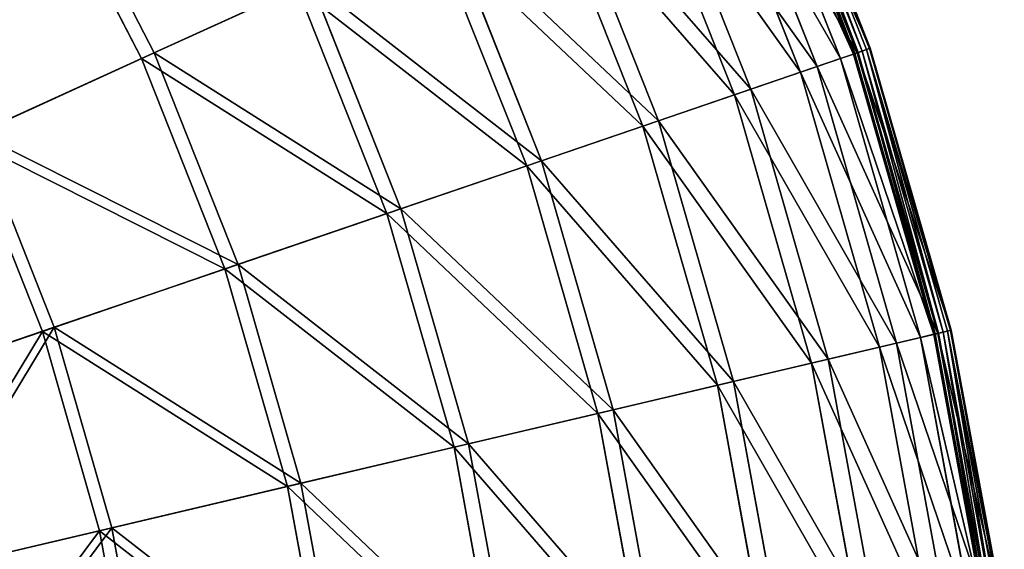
# Model space of a CAD drawing. Extents: x 0 to 923, y 0 to 335.
# Tile 76 of 164: x 278 to 333, y 193 to 223. Entities that reach past the tile are written whole.
import ezdxf

# ---------------------------------------------------------------- set-up
doc = ezdxf.new("R2010")
doc.units = 0
doc.layers.get('0').update_dxf_attribs({"color": 13, "linetype": 'CONTINUOUS'})

# ---------------------------------------------------------------- blocks, each defined once
blk = doc.blocks.new('GROUP_4')
for p, q in [((324.939, 221.209, 0.45), (318.906, 236.391, 0.45)), ((318.978, 236.424, 0.204), (325.014, 221.234, 0.204)), ((319.115, 236.486, 16.173), (325.156, 221.283, 16.173)), ((319.153, 236.504, 0.03), (325.196, 221.296, 0.03)), ((319.384, 236.608, -0.025), (325.436, 221.378, -0.025)), ((325.669, 221.458, 0.055), (319.608, 236.711, 0.055)), ((325.834, 221.514, 0.246), (319.767, 236.783, 0.246)), ((319.816, 236.806, 0.499), (325.885, 221.532, 0.499)), ((324.212, 220.96, 16.074), (318.207, 236.073, 16.074)), ((316.95, 235.5, 32.19), (322.905, 220.514, 32.19)), ((321.974, 220.196, 31.994), (316.055, 235.093, 31.994)), ((313.365, 233.868, 47.897), (319.177, 219.241, 47.897)), ((318.269, 218.931, 47.606), (312.492, 233.47, 47.606)), ((279.862, 232.613, 104.675), (285.712, 221.275, 104.675)), ((285.007, 220.955, 104.039), (279.192, 232.224, 104.039)), ((308.394, 231.604, 63.143), (314.009, 217.475, 63.143)), ((313.133, 217.176, 62.759), (307.552, 231.221, 62.759)), ((302.086, 228.732, 77.78), (307.449, 215.235, 77.78)), ((306.613, 214.949, 77.308), (301.282, 228.366, 77.308)), ((293.743, 224.933, 91.112), (285.007, 220.955, 104.039)), ((285.712, 221.275, 104.675), (294.501, 225.278, 91.669)), ((298.774, 212.272, 91.112), (293.743, 224.933, 91.112)), ((294.501, 225.278, 91.669), (299.562, 212.541, 91.669)), ((325.156, 221.283, 16.173), (325.885, 221.532, 0.499)), ((325.669, 221.458, 0.055), (325.436, 221.378, -0.025)), ((325.834, 221.514, 0.246), (325.669, 221.458, 0.055)), ((330.206, 205.685, 0.055), (325.669, 221.458, 0.055)), ((325.885, 221.532, 0.499), (325.834, 221.514, 0.246)), ((330.375, 205.724, 0.246), (325.834, 221.514, 0.246)), ((325.885, 221.532, 0.499), (330.428, 205.737, 0.499)), ((285.007, 220.955, 104.039), (275.159, 216.47, 115.964)), ((275.804, 216.764, 116.673), (285.712, 221.275, 104.675)), ((289.69, 209.169, 104.039), (285.007, 220.955, 104.039)), ((285.712, 221.275, 104.675), (290.423, 209.419, 104.675)), ((324.212, 220.96, 16.074), (321.974, 220.196, 31.994)), ((322.905, 220.514, 32.19), (325.156, 221.283, 16.173)), ((324.939, 221.209, 0.45), (324.212, 220.96, 16.074)), ((328.707, 205.332, 16.074), (324.212, 220.96, 16.074)), ((324.939, 221.209, 0.45), (325.014, 221.234, 0.204)), ((329.455, 205.508, 0.45), (324.939, 221.209, 0.45)), ((325.014, 221.234, 0.204), (325.196, 221.296, 0.03)), ((325.014, 221.234, 0.204), (329.532, 205.526, 0.204)), ((325.156, 221.283, 16.173), (329.678, 205.56, 16.173)), ((325.196, 221.296, 0.03), (325.436, 221.378, -0.025)), ((325.196, 221.296, 0.03), (329.719, 205.57, 0.03)), ((325.436, 221.378, -0.025), (329.965, 205.628, -0.025)), ((319.177, 219.241, 47.897), (322.905, 220.514, 32.19)), ((322.905, 220.514, 32.19), (327.362, 205.016, 32.19)), ((321.974, 220.196, 31.994), (318.269, 218.931, 47.606)), ((326.405, 204.791, 31.994), (321.974, 220.196, 31.994)), ((314.009, 217.475, 63.143), (319.177, 219.241, 47.897)), ((319.177, 219.241, 47.897), (323.528, 204.114, 47.897)), ((318.269, 218.931, 47.606), (313.133, 217.176, 62.759)), ((322.594, 203.895, 47.606), (318.269, 218.931, 47.606)), ((313.133, 217.176, 62.759), (306.613, 214.949, 77.308)), ((307.449, 215.235, 77.78), (314.009, 217.475, 63.143)), ((317.31, 202.652, 62.759), (313.133, 217.176, 62.759)), ((314.009, 217.475, 63.143), (318.211, 202.864, 63.143)), ((275.804, 216.764, 116.673), (280.12, 205.9, 116.673)), ((279.45, 205.672, 115.964), (275.159, 216.47, 115.964)), ((306.613, 214.949, 77.308), (298.774, 212.272, 91.112)), ((299.562, 212.541, 91.669), (307.449, 215.235, 77.78)), ((310.603, 201.075, 77.308), (306.613, 214.949, 77.308)), ((307.449, 215.235, 77.78), (311.464, 201.277, 77.78)), ((298.774, 212.272, 91.112), (289.69, 209.169, 104.039)), ((290.423, 209.419, 104.675), (299.562, 212.541, 91.669)), ((302.539, 199.179, 91.112), (298.774, 212.272, 91.112)), ((299.562, 212.541, 91.669), (303.35, 199.369, 91.669)), ((280.12, 205.9, 116.673), (290.423, 209.419, 104.675)), ((290.423, 209.419, 104.675), (293.949, 197.159, 104.675)), ((289.69, 209.169, 104.039), (279.45, 205.672, 115.964)), ((293.196, 196.981, 104.039), (289.69, 209.169, 104.039)), ((279.45, 205.672, 115.964), (268.152, 201.812, 126.772)), ((268.753, 202.018, 127.547), (280.12, 205.9, 116.673)), ((282.662, 194.504, 115.964), (279.45, 205.672, 115.964)), ((280.12, 205.9, 116.673), (283.351, 194.666, 116.673)), ((327.362, 205.016, 32.19), (329.678, 205.56, 16.173)), ((329.455, 205.508, 0.45), (328.707, 205.332, 16.074)), ((329.455, 205.508, 0.45), (329.532, 205.526, 0.204)), ((332.41, 189.44, 0.45), (329.455, 205.508, 0.45)), ((329.532, 205.526, 0.204), (329.719, 205.57, 0.03)), ((329.532, 205.526, 0.204), (332.488, 189.451, 0.204)), ((329.678, 205.56, 16.173), (330.428, 205.737, 0.499)), ((329.678, 205.56, 16.173), (332.637, 189.471, 16.173)), ((329.719, 205.57, 0.03), (329.965, 205.628, -0.025)), ((329.719, 205.57, 0.03), (332.679, 189.476, 0.03)), ((330.206, 205.685, 0.055), (329.965, 205.628, -0.025)), ((329.965, 205.628, -0.025), (332.93, 189.51, -0.025)), ((330.375, 205.724, 0.246), (330.206, 205.685, 0.055)), ((333.174, 189.542, 0.055), (330.206, 205.685, 0.055)), ((330.428, 205.737, 0.499), (330.375, 205.724, 0.246)), ((333.347, 189.565, 0.246), (330.375, 205.724, 0.246)), ((330.428, 205.737, 0.499), (333.401, 189.573, 0.499)), ((323.528, 204.114, 47.897), (327.362, 205.016, 32.19)), ((328.707, 205.332, 16.074), (326.405, 204.791, 31.994)), ((327.362, 205.016, 32.19), (330.279, 189.156, 32.19)), ((331.648, 189.339, 16.074), (328.707, 205.332, 16.074)), ((326.405, 204.791, 31.994), (322.594, 203.895, 47.606)), ((329.304, 189.026, 31.994), (326.405, 204.791, 31.994)), ((322.594, 203.895, 47.606), (317.31, 202.652, 62.759)), ((318.211, 202.864, 63.143), (323.528, 204.114, 47.897)), ((325.424, 188.507, 47.606), (322.594, 203.895, 47.606)), ((323.528, 204.114, 47.897), (326.374, 188.634, 47.897)), ((311.464, 201.277, 77.78), (318.211, 202.864, 63.143)), ((318.211, 202.864, 63.143), (320.961, 187.911, 63.143)), ((317.31, 202.652, 62.759), (310.603, 201.075, 77.308)), ((320.043, 187.788, 62.759), (317.31, 202.652, 62.759)), ((310.603, 201.075, 77.308), (302.539, 199.179, 91.112)), ((303.35, 199.369, 91.669), (311.464, 201.277, 77.78)), ((313.215, 186.876, 77.308), (310.603, 201.075, 77.308)), ((311.464, 201.277, 77.78), (314.09, 186.993, 77.78)), ((293.949, 197.159, 104.675), (303.35, 199.369, 91.669)), ((303.35, 199.369, 91.669), (305.829, 185.89, 91.669)), ((302.539, 199.179, 91.112), (293.196, 196.981, 104.039)), ((305.004, 185.78, 91.112), (302.539, 199.179, 91.112)), ((283.351, 194.666, 116.673), (293.949, 197.159, 104.675)), ((293.949, 197.159, 104.675), (296.257, 184.611, 104.675)), ((293.196, 196.981, 104.039), (282.662, 194.504, 115.964)), ((295.489, 184.509, 104.039), (293.196, 196.981, 104.039)), ((282.662, 194.504, 115.964), (271.04, 191.771, 126.772)), ((271.658, 191.917, 127.547), (283.351, 194.666, 116.673)), ((284.764, 183.076, 115.964), (282.662, 194.504, 115.964)), ((283.351, 194.666, 116.673), (285.465, 183.17, 116.673))]:
    blk.add_line(p, q)
mesh = blk.add_polyface()
corners = [(279.192, 232.224, 104.039), (293.743, 224.933, 91.112), (285.007, 220.955, 104.039), (287.495, 237.039, 91.112)]
mesh.append_faces([[corners[k] for k in face] for face in [(0, 1, 2), (1, 0, 3)]], dxfattribs={"vtx0": -1})
mesh = blk.add_polyface()
corners = [(294.501, 225.278, 91.669), (279.862, 232.613, 104.675), (285.712, 221.275, 104.675), (288.216, 237.457, 91.669)]
mesh.append_faces([[corners[k] for k in face] for face in [(0, 1, 2), (1, 0, 3)]], dxfattribs={"vtx0": -1})
mesh = blk.add_polyface()
corners = [(325.156, 221.283, 16.173), (316.95, 235.5, 32.19), (322.905, 220.514, 32.19), (319.115, 236.486, 16.173)]
mesh.append_faces([[corners[k] for k in face] for face in [(0, 1, 2), (1, 0, 3)]], dxfattribs={"vtx0": -1})
mesh = blk.add_polyface()
corners = [(318.207, 236.073, 16.074), (324.939, 221.209, 0.45), (324.212, 220.96, 16.074), (318.906, 236.391, 0.45)]
mesh.append_faces([[corners[k] for k in face] for face in [(0, 1, 2), (1, 0, 3)]], dxfattribs={"vtx0": -1})
mesh = blk.add_polyface()
corners = [(318.906, 236.391, 0.45), (325.014, 221.234, 0.204), (324.939, 221.209, 0.45), (318.978, 236.424, 0.204)]
mesh.append_faces([[corners[k] for k in face] for face in [(0, 1, 2), (1, 0, 3)]], dxfattribs={"vtx0": -1})
mesh = blk.add_polyface()
corners = [(319.153, 236.504, 0.03), (325.014, 221.234, 0.204), (318.978, 236.424, 0.204), (325.196, 221.296, 0.03)]
mesh.append_faces([[corners[k] for k in face] for face in [(0, 1, 2), (1, 0, 3)]], dxfattribs={"vtx0": -1})
mesh = blk.add_polyface()
corners = [(325.885, 221.532, 0.499), (319.115, 236.486, 16.173), (325.156, 221.283, 16.173), (319.816, 236.806, 0.499)]
mesh.append_faces([[corners[k] for k in face] for face in [(0, 1, 2), (1, 0, 3)]], dxfattribs={"vtx0": -1})
mesh = blk.add_polyface()
corners = [(319.384, 236.608, -0.025), (325.196, 221.296, 0.03), (319.153, 236.504, 0.03), (325.436, 221.378, -0.025)]
mesh.append_faces([[corners[k] for k in face] for face in [(0, 1, 2), (1, 0, 3)]], dxfattribs={"vtx0": -1})
mesh = blk.add_polyface()
corners = [(319.608, 236.711, 0.055), (325.436, 221.378, -0.025), (319.384, 236.608, -0.025), (325.669, 221.458, 0.055)]
mesh.append_faces([[corners[k] for k in face] for face in [(0, 1, 2), (1, 0, 3)]], dxfattribs={"vtx0": -1})
mesh = blk.add_polyface()
corners = [(319.608, 236.711, 0.055), (325.834, 221.514, 0.246), (325.669, 221.458, 0.055), (319.767, 236.783, 0.246)]
mesh.append_faces([[corners[k] for k in face] for face in [(0, 1, 2), (1, 0, 3)]], dxfattribs={"vtx0": -1})
mesh = blk.add_polyface()
corners = [(319.767, 236.783, 0.246), (325.885, 221.532, 0.499), (325.834, 221.514, 0.246), (319.816, 236.806, 0.499)]
mesh.append_faces([[corners[k] for k in face] for face in [(0, 1, 2), (1, 0, 3)]], dxfattribs={"vtx0": -1})
mesh = blk.add_polyface()
corners = [(316.055, 235.093, 31.994), (324.212, 220.96, 16.074), (321.974, 220.196, 31.994), (318.207, 236.073, 16.074)]
mesh.append_faces([[corners[k] for k in face] for face in [(0, 1, 2), (1, 0, 3)]], dxfattribs={"vtx0": -1})
mesh = blk.add_polyface()
corners = [(322.905, 220.514, 32.19), (313.365, 233.868, 47.897), (319.177, 219.241, 47.897), (316.95, 235.5, 32.19)]
mesh.append_faces([[corners[k] for k in face] for face in [(0, 1, 2), (1, 0, 3)]], dxfattribs={"vtx0": -1})
mesh = blk.add_polyface()
corners = [(312.492, 233.47, 47.606), (321.974, 220.196, 31.994), (318.269, 218.931, 47.606), (316.055, 235.093, 31.994)]
mesh.append_faces([[corners[k] for k in face] for face in [(0, 1, 2), (1, 0, 3)]], dxfattribs={"vtx0": -1})
mesh = blk.add_polyface()
corners = [(319.177, 219.241, 47.897), (308.394, 231.604, 63.143), (314.009, 217.475, 63.143), (313.365, 233.868, 47.897)]
mesh.append_faces([[corners[k] for k in face] for face in [(0, 1, 2), (1, 0, 3)]], dxfattribs={"vtx0": -1})
mesh = blk.add_polyface()
corners = [(307.552, 231.221, 62.759), (318.269, 218.931, 47.606), (313.133, 217.176, 62.759), (312.492, 233.47, 47.606)]
mesh.append_faces([[corners[k] for k in face] for face in [(0, 1, 2), (1, 0, 3)]], dxfattribs={"vtx0": -1})
mesh = blk.add_polyface()
corners = [(275.804, 216.764, 116.673), (279.862, 232.613, 104.675), (270.443, 227.151, 116.673), (285.712, 221.275, 104.675)]
mesh.append_faces([[corners[k] for k in face] for face in [(0, 1, 2), (1, 0, 3)]], dxfattribs={"vtx0": -1})
mesh = blk.add_polyface()
corners = [(279.192, 232.224, 104.039), (275.159, 216.47, 115.964), (269.831, 226.796, 115.964), (285.007, 220.955, 104.039)]
mesh.append_faces([[corners[k] for k in face] for face in [(0, 1, 2), (1, 0, 3)]], dxfattribs={"vtx0": -1})
mesh = blk.add_polyface()
corners = [(314.009, 217.475, 63.143), (302.086, 228.732, 77.78), (307.449, 215.235, 77.78), (308.394, 231.604, 63.143)]
mesh.append_faces([[corners[k] for k in face] for face in [(0, 1, 2), (1, 0, 3)]], dxfattribs={"vtx0": -1})
mesh = blk.add_polyface()
corners = [(301.282, 228.366, 77.308), (313.133, 217.176, 62.759), (306.613, 214.949, 77.308), (307.552, 231.221, 62.759)]
mesh.append_faces([[corners[k] for k in face] for face in [(0, 1, 2), (1, 0, 3)]], dxfattribs={"vtx0": -1})
mesh = blk.add_polyface()
corners = [(307.449, 215.235, 77.78), (294.501, 225.278, 91.669), (299.562, 212.541, 91.669), (302.086, 228.732, 77.78)]
mesh.append_faces([[corners[k] for k in face] for face in [(0, 1, 2), (1, 0, 3)]], dxfattribs={"vtx0": -1})
mesh = blk.add_polyface()
corners = [(293.743, 224.933, 91.112), (306.613, 214.949, 77.308), (298.774, 212.272, 91.112), (301.282, 228.366, 77.308)]
mesh.append_faces([[corners[k] for k in face] for face in [(0, 1, 2), (1, 0, 3)]], dxfattribs={"vtx0": -1})
mesh = blk.add_polyface()
corners = [(285.007, 220.955, 104.039), (298.774, 212.272, 91.112), (289.69, 209.169, 104.039), (293.743, 224.933, 91.112)]
mesh.append_faces([[corners[k] for k in face] for face in [(0, 1, 2), (1, 0, 3)]], dxfattribs={"vtx0": -1})
mesh = blk.add_polyface()
corners = [(299.562, 212.541, 91.669), (285.712, 221.275, 104.675), (290.423, 209.419, 104.675), (294.501, 225.278, 91.669)]
mesh.append_faces([[corners[k] for k in face] for face in [(0, 1, 2), (1, 0, 3)]], dxfattribs={"vtx0": -1})
mesh = blk.add_polyface()
corners = [(330.428, 205.737, 0.499), (325.156, 221.283, 16.173), (329.678, 205.56, 16.173), (325.885, 221.532, 0.499)]
mesh.append_faces([[corners[k] for k in face] for face in [(0, 1, 2), (1, 0, 3)]], dxfattribs={"vtx0": -1})
mesh = blk.add_polyface()
corners = [(325.669, 221.458, 0.055), (329.965, 205.628, -0.025), (325.436, 221.378, -0.025), (330.206, 205.685, 0.055)]
mesh.append_faces([[corners[k] for k in face] for face in [(0, 1, 2), (1, 0, 3)]], dxfattribs={"vtx0": -1})
mesh = blk.add_polyface()
corners = [(325.669, 221.458, 0.055), (330.375, 205.724, 0.246), (330.206, 205.685, 0.055), (325.834, 221.514, 0.246)]
mesh.append_faces([[corners[k] for k in face] for face in [(0, 1, 2), (1, 0, 3)]], dxfattribs={"vtx0": -1})
mesh = blk.add_polyface()
corners = [(325.834, 221.514, 0.246), (330.428, 205.737, 0.499), (330.375, 205.724, 0.246), (325.885, 221.532, 0.499)]
mesh.append_faces([[corners[k] for k in face] for face in [(0, 1, 2), (1, 0, 3)]], dxfattribs={"vtx0": -1})
mesh = blk.add_polyface()
corners = [(275.159, 216.47, 115.964), (289.69, 209.169, 104.039), (279.45, 205.672, 115.964), (285.007, 220.955, 104.039)]
mesh.append_faces([[corners[k] for k in face] for face in [(0, 1, 2), (1, 0, 3)]], dxfattribs={"vtx0": -1})
mesh = blk.add_polyface()
corners = [(290.423, 209.419, 104.675), (275.804, 216.764, 116.673), (280.12, 205.9, 116.673), (285.712, 221.275, 104.675)]
mesh.append_faces([[corners[k] for k in face] for face in [(0, 1, 2), (1, 0, 3)]], dxfattribs={"vtx0": -1})
mesh = blk.add_polyface()
corners = [(321.974, 220.196, 31.994), (328.707, 205.332, 16.074), (326.405, 204.791, 31.994), (324.212, 220.96, 16.074)]
mesh.append_faces([[corners[k] for k in face] for face in [(0, 1, 2), (1, 0, 3)]], dxfattribs={"vtx0": -1})
mesh = blk.add_polyface()
corners = [(329.678, 205.56, 16.173), (322.905, 220.514, 32.19), (327.362, 205.016, 32.19), (325.156, 221.283, 16.173)]
mesh.append_faces([[corners[k] for k in face] for face in [(0, 1, 2), (1, 0, 3)]], dxfattribs={"vtx0": -1})
mesh = blk.add_polyface()
corners = [(324.212, 220.96, 16.074), (329.455, 205.508, 0.45), (328.707, 205.332, 16.074), (324.939, 221.209, 0.45)]
mesh.append_faces([[corners[k] for k in face] for face in [(0, 1, 2), (1, 0, 3)]], dxfattribs={"vtx0": -1})
mesh = blk.add_polyface()
corners = [(324.939, 221.209, 0.45), (329.532, 205.526, 0.204), (329.455, 205.508, 0.45), (325.014, 221.234, 0.204)]
mesh.append_faces([[corners[k] for k in face] for face in [(0, 1, 2), (1, 0, 3)]], dxfattribs={"vtx0": -1})
mesh = blk.add_polyface()
corners = [(325.196, 221.296, 0.03), (329.532, 205.526, 0.204), (325.014, 221.234, 0.204), (329.719, 205.57, 0.03)]
mesh.append_faces([[corners[k] for k in face] for face in [(0, 1, 2), (1, 0, 3)]], dxfattribs={"vtx0": -1})
mesh = blk.add_polyface()
corners = [(325.436, 221.378, -0.025), (329.719, 205.57, 0.03), (325.196, 221.296, 0.03), (329.965, 205.628, -0.025)]
mesh.append_faces([[corners[k] for k in face] for face in [(0, 1, 2), (1, 0, 3)]], dxfattribs={"vtx0": -1})
mesh = blk.add_polyface()
corners = [(327.362, 205.016, 32.19), (319.177, 219.241, 47.897), (323.528, 204.114, 47.897), (322.905, 220.514, 32.19)]
mesh.append_faces([[corners[k] for k in face] for face in [(0, 1, 2), (1, 0, 3)]], dxfattribs={"vtx0": -1})
mesh = blk.add_polyface()
corners = [(318.269, 218.931, 47.606), (326.405, 204.791, 31.994), (322.594, 203.895, 47.606), (321.974, 220.196, 31.994)]
mesh.append_faces([[corners[k] for k in face] for face in [(0, 1, 2), (1, 0, 3)]], dxfattribs={"vtx0": -1})
mesh = blk.add_polyface()
corners = [(323.528, 204.114, 47.897), (314.009, 217.475, 63.143), (318.211, 202.864, 63.143), (319.177, 219.241, 47.897)]
mesh.append_faces([[corners[k] for k in face] for face in [(0, 1, 2), (1, 0, 3)]], dxfattribs={"vtx0": -1})
mesh = blk.add_polyface()
corners = [(313.133, 217.176, 62.759), (322.594, 203.895, 47.606), (317.31, 202.652, 62.759), (318.269, 218.931, 47.606)]
mesh.append_faces([[corners[k] for k in face] for face in [(0, 1, 2), (1, 0, 3)]], dxfattribs={"vtx0": -1})
mesh = blk.add_polyface()
corners = [(306.613, 214.949, 77.308), (317.31, 202.652, 62.759), (310.603, 201.075, 77.308), (313.133, 217.176, 62.759)]
mesh.append_faces([[corners[k] for k in face] for face in [(0, 1, 2), (1, 0, 3)]], dxfattribs={"vtx0": -1})
mesh = blk.add_polyface()
corners = [(318.211, 202.864, 63.143), (307.449, 215.235, 77.78), (311.464, 201.277, 77.78), (314.009, 217.475, 63.143)]
mesh.append_faces([[corners[k] for k in face] for face in [(0, 1, 2), (1, 0, 3)]], dxfattribs={"vtx0": -1})
mesh = blk.add_polyface()
corners = [(268.753, 202.018, 127.547), (275.804, 216.764, 116.673), (264.872, 211.785, 127.547), (280.12, 205.9, 116.673)]
mesh.append_faces([[corners[k] for k in face] for face in [(0, 1, 2), (1, 0, 3)]], dxfattribs={"vtx0": -1})
mesh = blk.add_polyface()
corners = [(275.159, 216.47, 115.964), (268.152, 201.812, 126.772), (264.294, 211.522, 126.772), (279.45, 205.672, 115.964)]
mesh.append_faces([[corners[k] for k in face] for face in [(0, 1, 2), (1, 0, 3)]], dxfattribs={"vtx0": -1})
mesh = blk.add_polyface()
corners = [(298.774, 212.272, 91.112), (310.603, 201.075, 77.308), (302.539, 199.179, 91.112), (306.613, 214.949, 77.308)]
mesh.append_faces([[corners[k] for k in face] for face in [(0, 1, 2), (1, 0, 3)]], dxfattribs={"vtx0": -1})
mesh = blk.add_polyface()
corners = [(311.464, 201.277, 77.78), (299.562, 212.541, 91.669), (303.35, 199.369, 91.669), (307.449, 215.235, 77.78)]
mesh.append_faces([[corners[k] for k in face] for face in [(0, 1, 2), (1, 0, 3)]], dxfattribs={"vtx0": -1})
mesh = blk.add_polyface()
corners = [(289.69, 209.169, 104.039), (302.539, 199.179, 91.112), (293.196, 196.981, 104.039), (298.774, 212.272, 91.112)]
mesh.append_faces([[corners[k] for k in face] for face in [(0, 1, 2), (1, 0, 3)]], dxfattribs={"vtx0": -1})
mesh = blk.add_polyface()
corners = [(303.35, 199.369, 91.669), (290.423, 209.419, 104.675), (293.949, 197.159, 104.675), (299.562, 212.541, 91.669)]
mesh.append_faces([[corners[k] for k in face] for face in [(0, 1, 2), (1, 0, 3)]], dxfattribs={"vtx0": -1})
mesh = blk.add_polyface()
corners = [(293.949, 197.159, 104.675), (280.12, 205.9, 116.673), (283.351, 194.666, 116.673), (290.423, 209.419, 104.675)]
mesh.append_faces([[corners[k] for k in face] for face in [(0, 1, 2), (1, 0, 3)]], dxfattribs={"vtx0": -1})
mesh = blk.add_polyface()
corners = [(279.45, 205.672, 115.964), (293.196, 196.981, 104.039), (282.662, 194.504, 115.964), (289.69, 209.169, 104.039)]
mesh.append_faces([[corners[k] for k in face] for face in [(0, 1, 2), (1, 0, 3)]], dxfattribs={"vtx0": -1})
mesh = blk.add_polyface()
corners = [(279.45, 205.672, 115.964), (271.04, 191.771, 126.772), (268.152, 201.812, 126.772), (282.662, 194.504, 115.964)]
mesh.append_faces([[corners[k] for k in face] for face in [(0, 1, 2), (1, 0, 3)]], dxfattribs={"vtx0": -1})
mesh = blk.add_polyface()
corners = [(271.658, 191.917, 127.547), (280.12, 205.9, 116.673), (268.753, 202.018, 127.547), (283.351, 194.666, 116.673)]
mesh.append_faces([[corners[k] for k in face] for face in [(0, 1, 2), (1, 0, 3)]], dxfattribs={"vtx0": -1})
mesh = blk.add_polyface()
corners = [(332.637, 189.471, 16.173), (327.362, 205.016, 32.19), (330.279, 189.156, 32.19), (329.678, 205.56, 16.173)]
mesh.append_faces([[corners[k] for k in face] for face in [(0, 1, 2), (1, 0, 3)]], dxfattribs={"vtx0": -1})
mesh = blk.add_polyface()
corners = [(328.707, 205.332, 16.074), (332.41, 189.44, 0.45), (331.648, 189.339, 16.074), (329.455, 205.508, 0.45)]
mesh.append_faces([[corners[k] for k in face] for face in [(0, 1, 2), (1, 0, 3)]], dxfattribs={"vtx0": -1})
mesh = blk.add_polyface()
corners = [(329.455, 205.508, 0.45), (332.488, 189.451, 0.204), (332.41, 189.44, 0.45), (329.532, 205.526, 0.204)]
mesh.append_faces([[corners[k] for k in face] for face in [(0, 1, 2), (1, 0, 3)]], dxfattribs={"vtx0": -1})
mesh = blk.add_polyface()
corners = [(329.719, 205.57, 0.03), (332.488, 189.451, 0.204), (329.532, 205.526, 0.204), (332.679, 189.476, 0.03)]
mesh.append_faces([[corners[k] for k in face] for face in [(0, 1, 2), (1, 0, 3)]], dxfattribs={"vtx0": -1})
mesh = blk.add_polyface()
corners = [(333.401, 189.573, 0.499), (329.678, 205.56, 16.173), (332.637, 189.471, 16.173), (330.428, 205.737, 0.499)]
mesh.append_faces([[corners[k] for k in face] for face in [(0, 1, 2), (1, 0, 3)]], dxfattribs={"vtx0": -1})
mesh = blk.add_polyface()
corners = [(329.965, 205.628, -0.025), (332.679, 189.476, 0.03), (329.719, 205.57, 0.03), (332.93, 189.51, -0.025)]
mesh.append_faces([[corners[k] for k in face] for face in [(0, 1, 2), (1, 0, 3)]], dxfattribs={"vtx0": -1})
mesh = blk.add_polyface()
corners = [(330.206, 205.685, 0.055), (332.93, 189.51, -0.025), (329.965, 205.628, -0.025), (333.174, 189.542, 0.055)]
mesh.append_faces([[corners[k] for k in face] for face in [(0, 1, 2), (1, 0, 3)]], dxfattribs={"vtx0": -1})
mesh = blk.add_polyface()
corners = [(330.206, 205.685, 0.055), (333.347, 189.565, 0.246), (333.174, 189.542, 0.055), (330.375, 205.724, 0.246)]
mesh.append_faces([[corners[k] for k in face] for face in [(0, 1, 2), (1, 0, 3)]], dxfattribs={"vtx0": -1})
mesh = blk.add_polyface()
corners = [(330.375, 205.724, 0.246), (333.401, 189.573, 0.499), (333.347, 189.565, 0.246), (330.428, 205.737, 0.499)]
mesh.append_faces([[corners[k] for k in face] for face in [(0, 1, 2), (1, 0, 3)]], dxfattribs={"vtx0": -1})
mesh = blk.add_polyface()
corners = [(330.279, 189.156, 32.19), (323.528, 204.114, 47.897), (326.374, 188.634, 47.897), (327.362, 205.016, 32.19)]
mesh.append_faces([[corners[k] for k in face] for face in [(0, 1, 2), (1, 0, 3)]], dxfattribs={"vtx0": -1})
mesh = blk.add_polyface()
corners = [(326.405, 204.791, 31.994), (331.648, 189.339, 16.074), (329.304, 189.026, 31.994), (328.707, 205.332, 16.074)]
mesh.append_faces([[corners[k] for k in face] for face in [(0, 1, 2), (1, 0, 3)]], dxfattribs={"vtx0": -1})
mesh = blk.add_polyface()
corners = [(322.594, 203.895, 47.606), (329.304, 189.026, 31.994), (325.424, 188.507, 47.606), (326.405, 204.791, 31.994)]
mesh.append_faces([[corners[k] for k in face] for face in [(0, 1, 2), (1, 0, 3)]], dxfattribs={"vtx0": -1})
mesh = blk.add_polyface()
corners = [(317.31, 202.652, 62.759), (325.424, 188.507, 47.606), (320.043, 187.788, 62.759), (322.594, 203.895, 47.606)]
mesh.append_faces([[corners[k] for k in face] for face in [(0, 1, 2), (1, 0, 3)]], dxfattribs={"vtx0": -1})
mesh = blk.add_polyface()
corners = [(326.374, 188.634, 47.897), (318.211, 202.864, 63.143), (320.961, 187.911, 63.143), (323.528, 204.114, 47.897)]
mesh.append_faces([[corners[k] for k in face] for face in [(0, 1, 2), (1, 0, 3)]], dxfattribs={"vtx0": -1})
mesh = blk.add_polyface()
corners = [(320.961, 187.911, 63.143), (311.464, 201.277, 77.78), (314.09, 186.993, 77.78), (318.211, 202.864, 63.143)]
mesh.append_faces([[corners[k] for k in face] for face in [(0, 1, 2), (1, 0, 3)]], dxfattribs={"vtx0": -1})
mesh = blk.add_polyface()
corners = [(310.603, 201.075, 77.308), (320.043, 187.788, 62.759), (313.215, 186.876, 77.308), (317.31, 202.652, 62.759)]
mesh.append_faces([[corners[k] for k in face] for face in [(0, 1, 2), (1, 0, 3)]], dxfattribs={"vtx0": -1})
mesh = blk.add_polyface()
corners = [(302.539, 199.179, 91.112), (313.215, 186.876, 77.308), (305.004, 185.78, 91.112), (310.603, 201.075, 77.308)]
mesh.append_faces([[corners[k] for k in face] for face in [(0, 1, 2), (1, 0, 3)]], dxfattribs={"vtx0": -1})
mesh = blk.add_polyface()
corners = [(314.09, 186.993, 77.78), (303.35, 199.369, 91.669), (305.829, 185.89, 91.669), (311.464, 201.277, 77.78)]
mesh.append_faces([[corners[k] for k in face] for face in [(0, 1, 2), (1, 0, 3)]], dxfattribs={"vtx0": -1})
mesh = blk.add_polyface()
corners = [(305.829, 185.89, 91.669), (293.949, 197.159, 104.675), (296.257, 184.611, 104.675), (303.35, 199.369, 91.669)]
mesh.append_faces([[corners[k] for k in face] for face in [(0, 1, 2), (1, 0, 3)]], dxfattribs={"vtx0": -1})
mesh = blk.add_polyface()
corners = [(293.196, 196.981, 104.039), (305.004, 185.78, 91.112), (295.489, 184.509, 104.039), (302.539, 199.179, 91.112)]
mesh.append_faces([[corners[k] for k in face] for face in [(0, 1, 2), (1, 0, 3)]], dxfattribs={"vtx0": -1})
mesh = blk.add_polyface()
corners = [(296.257, 184.611, 104.675), (283.351, 194.666, 116.673), (285.465, 183.17, 116.673), (293.949, 197.159, 104.675)]
mesh.append_faces([[corners[k] for k in face] for face in [(0, 1, 2), (1, 0, 3)]], dxfattribs={"vtx0": -1})
mesh = blk.add_polyface()
corners = [(282.662, 194.504, 115.964), (295.489, 184.509, 104.039), (284.764, 183.076, 115.964), (293.196, 196.981, 104.039)]
mesh.append_faces([[corners[k] for k in face] for face in [(0, 1, 2), (1, 0, 3)]], dxfattribs={"vtx0": -1})
mesh = blk.add_polyface()
corners = [(282.662, 194.504, 115.964), (272.93, 181.495, 126.772), (271.04, 191.771, 126.772), (284.764, 183.076, 115.964)]
mesh.append_faces([[corners[k] for k in face] for face in [(0, 1, 2), (1, 0, 3)]], dxfattribs={"vtx0": -1})
mesh = blk.add_polyface()
corners = [(273.559, 181.58, 127.547), (283.351, 194.666, 116.673), (271.658, 191.917, 127.547), (285.465, 183.17, 116.673)]
mesh.append_faces([[corners[k] for k in face] for face in [(0, 1, 2), (1, 0, 3)]], dxfattribs={"vtx0": -1})
blk = doc.blocks.new('COMPONENT_7')
blk.add_blockref('GROUP_4', (0, 0))
blk = doc.blocks.new('GROUP_7')
blk.add_blockref('COMPONENT_7', (0, 0))

msp = doc.modelspace()

# ---------------------------------------------------------------- block references
msp.add_blockref('GROUP_7', (0, 0))

doc.saveas('drawing.dxf')
